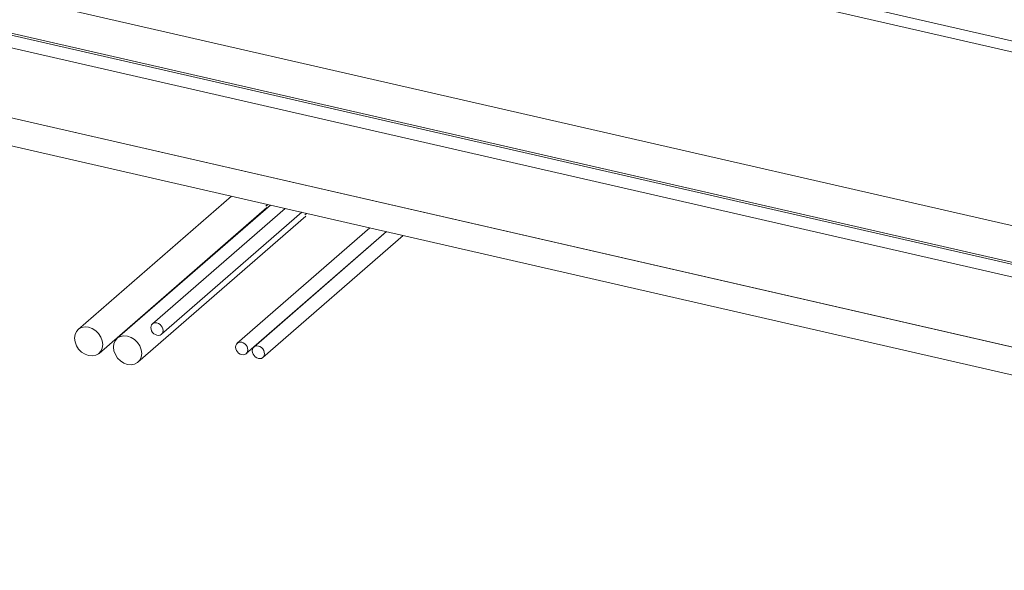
# Model space of a CAD drawing. Header units: millimetres. Extents: x -70712 to -20979, y -30151 to 7529.
# Tile 14 of 22: x -34122 to -30970, y -686 to 1076. Entities that reach past the tile are written whole.
import ezdxf

# ---------------------------------------------------------------- set-up
doc = ezdxf.new("R2010")
doc.units = ezdxf.units.MM
for name, color, linetype, lineweight in [('A-WALL', 113, 'Continuous', 18), ('E-POWR-CNDT', 130, 'Continuous', 18), ('P-PIPE', 3, 'Continuous', 18), ('S-FNDN', 32, 'Continuous', 18)]:
    doc.layers.add(name, color=color, linetype=linetype, lineweight=lineweight)

# ---------------------------------------------------------------- blocks, each defined once
blk = doc.blocks.new('Gros béton - Gros béton-318223-Perspective réseaux sous dallage')
at = {"layer": 'S-FNDN'}
for p, q in [((-72443.5, 2609.8), (-59466.3, -360.1)), ((-59466.3, -449.6), (-72443.5, 2520.3))]:
    blk.add_line(p, q, dxfattribs=at)

msp = doc.modelspace()

# ---------------------------------------------------------------- linework, layer by layer
at = {"layer": 'A-WALL'}
for p, q in [((-42410.7, 2916.6), (-29280.6, -88.3)), ((-29310.9, 633.9), (-34093.3, 1728.4)), ((-29280.6, 591.9), (-34125.3, 1700.6))]:
    msp.add_line(p, q, dxfattribs=at)
at = {"layer": 'E-POWR-CNDT', "color": 1}
for p, q in [((-33443.8, 511.1), (-33934.2, 84.7)), ((-33867.5, 8), (-33330.2, 475.3)), ((-33319.2, 482.6), (-33809.6, 56.2)), ((-33333.7, 479.3), (-33327.6, 484.5)), ((-33742.9, -20.5), (-33205.6, 446.8)), ((-33209.1, 450.8), (-33203, 456))]:
    msp.add_line(p, q, dxfattribs=at)
at = {"layer": 'E-POWR-CNDT', "color": 93}
for p, q in [((-33272, 471.8), (-33696.7, 102.5)), ((-33667.7, 69.1), (-33218.7, 459.6)), ((-33000.8, 409.7), (-33425.5, 40.4)), ((-33396.5, 7.1), (-32947.5, 397.5)), ((-32947.4, 397.5), (-33372.1, 28.2)), ((-33343.1, -5.2), (-32894.1, 385.3))]:
    msp.add_line(p, q, dxfattribs=at)
for points in [[(-33682.2, 105.6, 0), (-33687.3, 106.1, 0), (-33692.1, 105.2, 0), (-33696.1, 103, 0), (-33699.3, 99.6, 0), (-33701.2, 95.3, 0), (-33701.9, 90.3, 0)], [(-33662.6, 81.3, 0), (-33663.2, 86.6, 0), (-33665.2, 91.8, 0), (-33668.3, 96.6, 0), (-33672.4, 100.7, 0), (-33677.1, 103.7, 0), (-33682.2, 105.6, 0)], [(-33701.9, 90.3, 0), (-33701.2, 85, 0), (-33699.3, 79.8, 0), (-33696.1, 75, 0), (-33692.1, 70.9, 0), (-33687.3, 67.9, 0), (-33682.2, 66, 0)], [(-33682.2, 66, 0), (-33677.1, 65.5, 0), (-33672.4, 66.4, 0), (-33668.3, 68.6, 0), (-33665.2, 72, 0), (-33663.2, 76.3, 0), (-33662.6, 81.3, 0)], [(-33411, 43.5, 0), (-33416.1, 44, 0), (-33420.8, 43.1, 0), (-33424.9, 40.9, 0), (-33428, 37.5, 0), (-33430, 33.2, 0), (-33430.7, 28.2, 0)], [(-33391.3, 19.2, 0), (-33392, 24.5, 0), (-33394, 29.7, 0), (-33397.1, 34.5, 0), (-33401.2, 38.6, 0), (-33405.9, 41.7, 0), (-33411, 43.5, 0)], [(-33357.6, 31.3, 0), (-33362.7, 31.8, 0), (-33367.4, 30.9, 0), (-33371.5, 28.7, 0), (-33374.6, 25.3, 0), (-33376.6, 21, 0), (-33377.3, 16, 0)], [(-33430.7, 28.2, 0), (-33430, 23, 0), (-33428, 17.7, 0), (-33424.9, 12.9, 0), (-33420.8, 8.9, 0), (-33416.1, 5.8, 0), (-33411, 4, 0)], [(-33411, 4, 0), (-33405.9, 3.5, 0), (-33401.2, 4.4, 0), (-33397.1, 6.6, 0), (-33394, 9.9, 0), (-33392, 14.3, 0), (-33391.3, 19.2, 0)], [(-33377.3, 16, 0), (-33376.6, 10.7, 0), (-33374.6, 5.5, 0), (-33371.5, 0.7, 0), (-33367.4, -3.4, 0), (-33362.7, -6.4, 0), (-33357.6, -8.3, 0)], [(-33337.9, 7, 0), (-33338.6, 12.3, 0), (-33340.6, 17.5, 0), (-33343.7, 22.3, 0), (-33347.8, 26.4, 0), (-33352.5, 29.5, 0), (-33357.6, 31.3, 0)], [(-33357.6, -8.3, 0), (-33352.5, -8.8, 0), (-33347.8, -7.9, 0), (-33343.7, -5.7, 0), (-33340.6, -2.3, 0), (-33338.6, 2, 0), (-33337.9, 7, 0)]]:
    msp.add_polyline3d(points, dxfattribs=at)
at = {"layer": 'E-POWR-CNDT', "color": 1}
for points in [[(-33900.8, 91.8, 0), (-33912.5, 92.9, 0), (-33923.4, 90.9, 0), (-33932.8, 85.8, 0), (-33940, 78, 0), (-33944.5, 68.1, 0), (-33946, 56.7, 0)], [(-33855.6, 36, 0), (-33857.2, 48.1, 0), (-33861.7, 60.1, 0), (-33868.9, 71.2, 0), (-33878.2, 80.5, 0), (-33889.1, 87.6, 0), (-33900.8, 91.8, 0)], [(-33776.3, 63.3, 0), (-33788, 64.4, 0), (-33798.9, 62.4, 0), (-33808.2, 57.3, 0), (-33815.4, 49.5, 0), (-33819.9, 39.6, 0), (-33821.5, 28.2, 0)], [(-33731.1, 7.5, 0), (-33732.6, 19.6, 0), (-33737.1, 31.6, 0), (-33744.3, 42.7, 0), (-33753.7, 52, 0), (-33764.6, 59.1, 0), (-33776.3, 63.3, 0)], [(-33946, 56.7, 0), (-33944.5, 44.6, 0), (-33940, 32.6, 0), (-33932.8, 21.5, 0), (-33923.4, 12.1, 0), (-33912.5, 5.1, 0), (-33900.8, 0.9, 0)], [(-33900.8, 0.9, 0), (-33889.1, -0.3, 0), (-33878.2, 1.8, 0), (-33868.9, 6.9, 0), (-33861.7, 14.6, 0), (-33857.2, 24.6, 0), (-33855.6, 36, 0)], [(-33821.5, 28.2, 0), (-33819.9, 16.1, 0), (-33815.4, 4.1, 0), (-33808.2, -7, 0), (-33798.9, -16.4, 0), (-33788, -23.4, 0), (-33776.3, -27.6, 0)], [(-33776.3, -27.6, 0), (-33764.6, -28.8, 0), (-33753.7, -26.7, 0), (-33744.3, -21.6, 0), (-33737.1, -13.9, 0), (-33732.6, -3.9, 0), (-33731.1, 7.5, 0)]]:
    msp.add_polyline3d(points, dxfattribs=at)
at = {"layer": 'P-PIPE', "color": 11}
for p, q in [((-26638.8, -568.9), (-42410.7, 3040.5)), ((-42410.7, 2923.2), (-26638.8, -686.2))]:
    msp.add_line(p, q, dxfattribs=at)
at = {"layer": 'S-FNDN'}
for p, q in [((-42223, 2833.5), (-29245.9, -136.3)), ((-29245.9, -360.1), (-42223, 2609.8))]:
    msp.add_line(p, q, dxfattribs=at)

# ---------------------------------------------------------------- block references
msp.add_blockref('Gros béton - Gros béton-318223-Perspective réseaux sous dallage', (30220.4, 0), dxfattribs=at)

doc.saveas('drawing.dxf')
